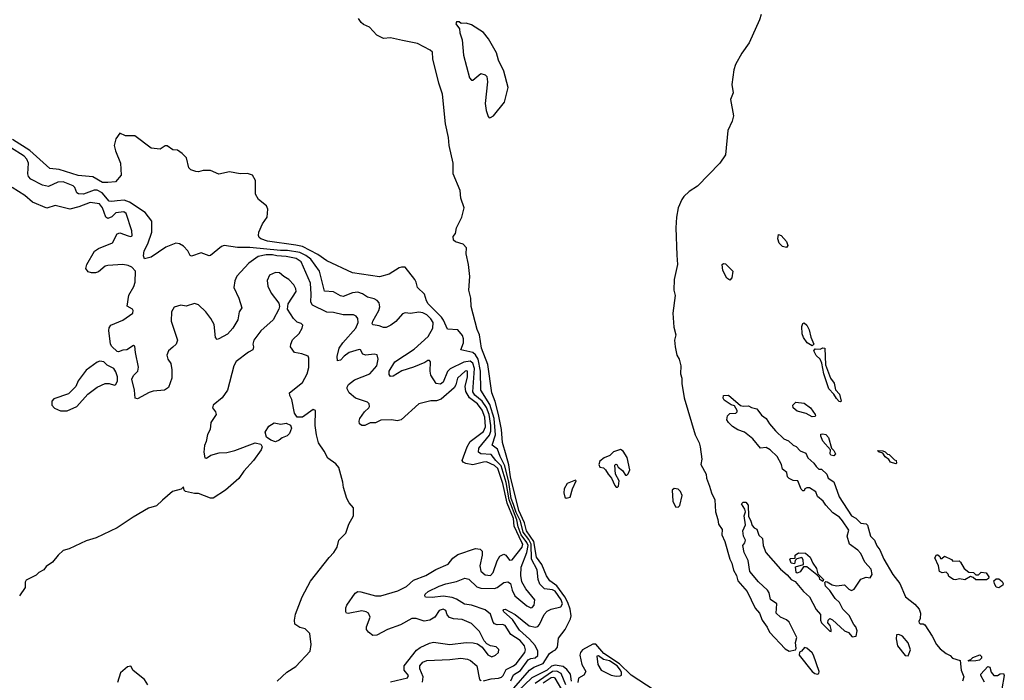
# Model space of a CAD drawing. Extents: x 2206940 to 2356632, y 511582 to 673215.
# Tile 109 of 228: x 2329573 to 2336856, y 542979 to 547866. Entities that reach past the tile are written whole.
import ezdxf

# ---------------------------------------------------------------- set-up
doc = ezdxf.new("R2010")
doc.units = 0

msp = doc.modelspace()

# ---------------------------------------------------------------- linework, layer by layer
at = {"layer": '0CON10XD'}
for points in [[(2333228.3, 542921.7), (2333345, 543054.3), (2333375.4, 543075), (2333446.1, 543103.9), (2333492.3, 543177.7), (2333517.1, 543195), (2333535.6, 543205), (2333551.1, 543225), (2333558.2, 543291.8), (2333607.5, 543355), (2333646.7, 543433.3), (2333651.1, 543455), (2333643.8, 543506.2), (2333627.9, 543555), (2333606, 543596), (2333547.4, 543677.4), (2333493.9, 543715), (2333471, 543751), (2333434.4, 543835), (2333395, 543890.8), (2333376, 544006), (2333323, 544085), (2333307.6, 544145), (2333265, 544235.8), (2333203.8, 544485), (2333192.4, 544572.4), (2333172, 544645), (2333145, 544738.8), (2333136.3, 544835), (2333114.9, 544945), (2333090.9, 545040.9), (2333066.5, 545105), (2333035.7, 545315), (2332989.4, 545435), (2332974.6, 545534.6), (2332956.7, 545575), (2332911.6, 545745), (2332910.8, 545805), (2332895.4, 545865), (2332902.8, 545967.2), (2332893.5, 546055), (2332875.6, 546134.4), (2332877.1, 546177.1), (2332854, 546204), (2332796.4, 546223.6), (2332782, 546235), (2332778.8, 546261.2), (2332796.8, 546283.2), (2332803.1, 546326.9), (2332844.7, 546405.3), (2332861.8, 546475), (2332835.4, 546545), (2332831.7, 546601.7), (2332779.7, 546725), (2332779.7, 546805), (2332748.7, 546935), (2332745.3, 546995.3), (2332723.3, 547095), (2332700, 547315), (2332673.9, 547395), (2332628.9, 547575), (2332625.7, 547625), (2332609.3, 547639.3), (2332515, 547690), (2332405, 547712), (2332315, 547730.8), (2332265, 547727.5), (2332215, 547752), (2332161.3, 547811.3), (2332115, 547830.8), (2332098.8, 547845), (2332080, 547875)], [(2333045, 547140), (2333055, 547142.5), (2333076.7, 547155), (2333160, 547255), (2333186.7, 547365), (2333154.2, 547485), (2333116, 547565), (2333099.7, 547619.7), (2333042, 547725), (2333005, 547771.2), (2332915, 547826.7), (2332875, 547840), (2332838.3, 547838.3), (2332825, 547850), (2332805, 547850), (2332800, 547835), (2332827, 547797), (2332828.3, 547768.3), (2332846.4, 547716.4), (2332857, 547603), (2332900, 547435), (2332915, 547417.5), (2332925, 547417.5), (2332985, 547467.5), (2333015, 547457.5), (2333027.5, 547445), (2333032.5, 547405), (2333016.2, 547245), (2333023.3, 547195), (2333038.3, 547148.3), (2333045, 547140)], [(2335057.1, 547905), (2335046.4, 547863.6), (2334969.6, 547695), (2334915, 547619.1), (2334866.8, 547533.2), (2334855.9, 547495), (2334840.6, 547385), (2334851, 547325), (2334829.8, 547275), (2334853.6, 547155), (2334842.3, 547115), (2334810, 547045), (2334793.2, 546866.8), (2334750.8, 546805), (2334586.5, 546633.5), (2334524.4, 546595.6), (2334485, 546556.8), (2334471.3, 546535), (2334445, 546473.8), (2334431.9, 546405), (2334427.4, 546325), (2334432.7, 546125), (2334440, 546055), (2334415.4, 545945), (2334412.5, 545865), (2334422.5, 545825), (2334403.7, 545695), (2334410.5, 545590.5), (2334426, 545535), (2334415.8, 545495), (2334421.2, 545445), (2334433.8, 545385), (2334450, 545355), (2334463.3, 545305), (2334461.2, 545245), (2334471.2, 545215), (2334470.8, 545175), (2334489.4, 545069.4), (2334570, 544795), (2334598.8, 544735), (2334606.1, 544706.1), (2334618, 544615), (2334612, 544575), (2334650, 544505), (2334653.8, 544475), (2334676.7, 544415), (2334690, 544365), (2334716.2, 544315), (2334719.2, 544225), (2334738.3, 544168.3), (2334742.5, 544135), (2334768.8, 544095), (2334767.5, 544055), (2334790, 544005), (2334825.5, 543875.5), (2334841.4, 543845), (2334853.7, 543793.7), (2334874.2, 543755), (2334886, 543715), (2334954.2, 543635), (2335013.6, 543513.6), (2335045.5, 543475.5), (2335064.3, 543425), (2335103.2, 543373.2), (2335120, 543335), (2335235, 543210.8), (2335265, 543195.7), (2335312.5, 543205), (2335316.7, 543215), (2335310.5, 543259.5), (2335322.5, 543295), (2335265, 543410), (2335245, 543426), (2335200, 543445), (2335168.8, 543475), (2335172.5, 543545), (2335127.5, 543577.5), (2335117.5, 543625), (2335105, 543646.2), (2335036.8, 543706.8), (2334975, 543783.8), (2334961.4, 543865), (2334932.5, 543925), (2334923.3, 543975), (2334937.5, 543995), (2334942.5, 544015), (2334927.5, 544045), (2334922.5, 544085), (2334941.7, 544128.3), (2334932.5, 544195), (2334942.5, 544225), (2334937.5, 544245), (2334913.3, 544285), (2334925, 544297.5), (2334945, 544297.5), (2334962.5, 544275), (2334963, 544193), (2334982.5, 544155), (2334990, 544125), (2335005, 544106.7), (2335026.4, 544096.4), (2335041.7, 544051.7), (2335067, 544027), (2335073.3, 543975), (2335091.2, 543925), (2335200.3, 543800.3), (2335249.7, 543759.7), (2335280, 543725), (2335309.5, 543709.5), (2335370, 543635), (2335416.4, 543596.4), (2335465, 543502.5), (2335496.7, 543466.7), (2335496.2, 543425), (2335504.1, 543404.1), (2335565, 543342.5), (2335575, 543340), (2335576.7, 543355), (2335567.5, 543385), (2335550, 543405), (2335552.5, 543425), (2335565, 543436.7), (2335585, 543426.7), (2335675, 543346), (2335703, 543333), (2335731.7, 543301.7), (2335760, 543305), (2335766.7, 543345), (2335758.8, 543375), (2335743, 543393), (2335707.9, 543457.9), (2335662, 543505), (2335636.2, 543555), (2335604.4, 543584.4), (2335565, 543643.3), (2335532.5, 543675), (2335528.3, 543701.7), (2335535, 543710), (2335545, 543707.5), (2335584.1, 543684.1), (2335615, 543678), (2335675, 543686.2), (2335705, 543653.3), (2335726.7, 543643.3), (2335746.4, 543653.6), (2335795, 543726.2), (2335835, 543741.2), (2335865, 543737.5), (2335879.3, 543760.7), (2335870.7, 543800.7), (2335825, 543853.3), (2335795, 543916.2), (2335771.7, 543941.7), (2335710.8, 543985), (2335693.8, 544045), (2335705, 544090), (2335658.3, 544158.3)], [(2333206, 542975), (2333225, 543018.4), (2333277.6, 543052.4), (2333335, 543130.6), (2333355, 543140.8), (2333385, 543145.2), (2333405, 543162.7), (2333406.2, 543195), (2333385, 543236.5), (2333344, 543284), (2333269.1, 543349.1), (2333218.9, 543428.9), (2333154.5, 543485), (2333149.2, 543495), (2333155, 543503.8), (2333165, 543504.2), (2333238.5, 543465), (2333342.7, 543382.7), (2333387.8, 543372.2), (2333405, 543377.3), (2333419.3, 543390.7), (2333452.9, 543465), (2333475, 543490.3), (2333505, 543504.7), (2333575, 543523.5), (2333587.9, 543545), (2333578.1, 543575), (2333535, 543638.4), (2333515, 543648.4), (2333455, 543655.8), (2333420.1, 543690.1), (2333407.5, 543725), (2333399.6, 543795), (2333358.1, 543875), (2333357.4, 543985), (2333339.8, 544019.8), (2333297.7, 544075), (2333276.3, 544155), (2333245, 544220.5), (2333225, 544280.4), (2333209.4, 544325), (2333190.1, 544445), (2333161.4, 544565), (2333126.3, 544635), (2333107.8, 544687.8), (2333068, 544718), (2333092.7, 544795), (2333081.6, 544915), (2333049.8, 545019.8), (2332983.4, 545125), (2332982.4, 545265), (2332964.2, 545354.2), (2332945, 545386.7), (2332925, 545403.4), (2332835, 545424), (2332855.2, 545474.8), (2332856.5, 545505), (2332848.6, 545528.6), (2332815, 545570.8), (2332736.5, 545576.5), (2332707.6, 545642.4), (2332693.3, 545665), (2332593.8, 545765), (2332581.5, 545785), (2332567.5, 545835), (2332516.2, 545885), (2332506, 545925), (2332495, 545943.3), (2332423.9, 546033.9), (2332396.1, 546036.1), (2332379.5, 546030.5), (2332305, 545982.5), (2332235, 545964.4), (2332035, 545993.5), (2331845, 546082), (2331778.3, 546128.3), (2331665, 546187), (2331615, 546198.8), (2331405, 546226.2), (2331356, 546245), (2331344.3, 546255), (2331339.4, 546269.4), (2331341.4, 546295), (2331368.6, 546355), (2331403.8, 546405), (2331408.8, 546465), (2331397.7, 546487.7), (2331340, 546535), (2331317.5, 546575), (2331316.7, 546675), (2331295, 546716.7), (2331257.7, 546727.7), (2331205, 546725.8), (2331125, 546740), (2331046.4, 546723.6), (2330985, 546751.2), (2330929.3, 546750.7), (2330895, 546740), (2330875, 546742.5), (2330840, 546755), (2330825, 546770), (2330806.7, 546845), (2330775.8, 546875.8), (2330739.5, 546899.5), (2330705, 546902.5), (2330665, 546932.5), (2330648.3, 546931.7), (2330613, 546907), (2330546.1, 546916.1), (2330425, 547006.2), (2330355, 547006.7), (2330315, 547026.7), (2330285, 546983.3), (2330273.1, 546935), (2330281.4, 546895), (2330319.2, 546805), (2330324, 546715), (2330282.7, 546667.3), (2330225, 546660.6), (2330185, 546662.1), (2330115, 546703.8), (2330005, 546712), (2329865, 546756.8), (2329795, 546764.6), (2329647.5, 546897.5), (2329518.9, 546978.9)], [(2332630.3, 545625), (2332613.9, 545653.9), (2332585, 545682), (2332555, 545698.3), (2332525, 545702.4), (2332465, 545692.1), (2332425, 545697.3), (2332405, 545690.9), (2332356.3, 545633.7), (2332319.4, 545605), (2332285, 545588.9), (2332265, 545588), (2332231.3, 545601.3), (2332187.9, 545607.9), (2332181.4, 545615), (2332185.5, 545635), (2332228.7, 545715), (2332237.2, 545742.8), (2332231.8, 545771.8), (2332217.8, 545787.8), (2332195, 545800.5), (2332145, 545812.9), (2332108.3, 545838.3), (2332075, 545850), (2332035, 545846.1), (2331965, 545818.2), (2331945, 545822.7), (2331895, 545852.7), (2331827.1, 545857.1), (2331790.8, 546005), (2331725.6, 546095), (2331690.7, 546120.7), (2331645, 546142.9), (2331555, 546157.2), (2331501.4, 546158.6), (2331275, 546181.6), (2331185, 546180.9), (2331085, 546194.5), (2331065, 546187.1), (2330985, 546122.5), (2330975, 546120), (2330915, 546141.2), (2330845, 546117.1), (2330835, 546122.5), (2330816, 546156), (2330785, 546190.6), (2330755, 546208.6), (2330728.3, 546211.7), (2330655, 546184), (2330545, 546108.1), (2330496.7, 546096.7), (2330488.3, 546118.3), (2330493.6, 546155), (2330521.9, 546208.1), (2330551.1, 546295), (2330550.3, 546375), (2330500.4, 546440.4), (2330385, 546515.7), (2330345, 546530.5), (2330295, 546526.5), (2330255, 546520.5), (2330235, 546523.7), (2330182.3, 546585), (2330145, 546604.3), (2330125, 546604.8), (2330045, 546575.9), (2330007.7, 546577.7), (2329995, 546585.5), (2329979.7, 546625), (2329967.7, 546637.7), (2329895, 546665.6), (2329855, 546664.7), (2329785, 546631.1), (2329741.3, 546641.3), (2329656.5, 546686.5), (2329639.1, 546705), (2329634.1, 546725), (2329639.2, 546805), (2329626.7, 546835), (2329605, 546856.5), (2329505, 546920.3)], [(2332315, 542966.5), (2332442.7, 542997.3), (2332448.2, 543015), (2332417.5, 543055), (2332417.5, 543085), (2332509.3, 543200.7), (2332535, 543222), (2332605, 543254.7), (2332635, 543261.8), (2332754.7, 543244.7), (2332875, 543259.7), (2332926.6, 543256.6), (2332959.1, 543249.1), (2332994.7, 543224.7), (2333035, 543167.5), (2333065, 543153.3), (2333093.8, 543165), (2333114.2, 543185), (2333116.8, 543206.8), (2333096.6, 543226.6), (2333055, 543234.3), (2333028.6, 543248.6), (2333010, 543270), (2332975, 543339.2), (2332915, 543398.1), (2332845, 543429.5), (2332783, 543433), (2332752.6, 543442.6), (2332735, 543463.3), (2332724.2, 543495), (2332705, 543505.5), (2332675.8, 543495), (2332644.5, 543445.5), (2332606.9, 543423.1), (2332565, 543417.3), (2332506, 543436), (2332473.8, 543435), (2332390.7, 543389.3), (2332294.2, 543355), (2332215, 543313.9), (2332185, 543310.4), (2332153.1, 543335), (2332139.4, 543355), (2332138.9, 543375), (2332164.5, 543445), (2332152.2, 543475), (2332135, 543486.1), (2332105, 543493.2), (2332002.9, 543472.9), (2331990, 543475), (2331984.3, 543484.3), (2331984.4, 543515), (2331992.5, 543535), (2332055, 543624), (2332073.6, 543636.4), (2332095.7, 543634.3), (2332205, 543604.4), (2332245, 543603.5), (2332369.1, 543640.9), (2332435, 543673.3), (2332485, 543720.9), (2332578, 543755), (2332652.4, 543797.6), (2332742.4, 543837.6), (2332778.2, 543881.8), (2332815, 543908.7), (2332943.6, 543953.6), (2332980, 543950), (2332993.3, 543933.3), (2332992.9, 543905), (2332976.2, 543825), (2332985, 543786.5), (2333015, 543759.7), (2333055, 543754.7), (2333075, 543775.6), (2333105, 543862.9), (2333125, 543897.8), (2333155, 543912.9), (2333168.6, 543905), (2333195, 543866.9), (2333215, 543869.5), (2333290.5, 543965), (2333293.8, 543985), (2333288.4, 543998.4), (2333230, 544120), (2333224.8, 544175), (2333179.7, 544289.7), (2333146.1, 544435), (2333109.4, 544545), (2333085, 544566.7), (2333025, 544594), (2333003.3, 544593.3), (2332925, 544571.7), (2332872.9, 544582.9), (2332853.6, 544593.6), (2332846.7, 544605), (2332884, 544705), (2332905.6, 544744.4), (2333005, 544819.3), (2333019.6, 544855), (2333014.9, 544925), (2332995, 544977.5), (2332959.3, 545025), (2332899.2, 545069.2), (2332872.7, 545115), (2332868.7, 545151.3), (2332885.4, 545224.6), (2332885.2, 545265.2), (2332875, 545269.2), (2332868.1, 545265), (2332811.8, 545215), (2332800, 545165), (2332787.8, 545142.2), (2332690.5, 545059.5), (2332655, 545045.3), (2332614.6, 545045.4), (2332525, 545022.9), (2332395, 544905.6), (2332365, 544899.5), (2332325, 544905.6), (2332245, 544903.3), (2332205, 544884.3), (2332165, 544882.9), (2332125, 544863.8), (2332105, 544863.3), (2332087.5, 544875), (2332084, 544895), (2332088.8, 544915), (2332124.3, 544965), (2332156.2, 544993.8), (2332160.6, 545005), (2332157.1, 545025), (2332145, 545035.6), (2332056.6, 545066.6), (2332010.5, 545105), (2331994.5, 545135), (2331995, 545147.5), (2332005, 545168), (2332049.4, 545200.6), (2332162.2, 545245), (2332215.8, 545305), (2332224.5, 545354.5), (2332216.7, 545386.7), (2332195, 545390.8), (2332133.2, 545383.2), (2332112.2, 545392.2), (2332095, 545423.3), (2332085, 545427.1), (2332011.4, 545405), (2331973.4, 545376.6), (2331945, 545346), (2331925, 545342.5), (2331921.1, 545375), (2331936.2, 545435), (2331963.6, 545475), (2332059.8, 545585), (2332076.3, 545625), (2332074.4, 545655), (2332061.8, 545671.8), (2332042.7, 545682.7), (2331965, 545683.1), (2331895, 545700.5), (2331845, 545701.5), (2331739.6, 545755), (2331726.4, 545775), (2331730, 545835), (2331725, 545915.7), (2331654.1, 546075), (2331618, 546098), (2331545, 546113.3), (2331475, 546118.4), (2331443.9, 546126.1), (2331395, 546127.4), (2331335.9, 546114.1), (2331268.1, 546065), (2331180.4, 545969.6), (2331164.6, 545935), (2331157.9, 545885), (2331194.3, 545805), (2331216.7, 545735), (2331196.2, 545703.8), (2331186.7, 545645), (2331150.8, 545585), (2331111.3, 545538.7), (2331045, 545504), (2331035, 545500), (2331020.8, 545515), (2331010.8, 545610.8), (2330987.8, 545655), (2330950.3, 545705), (2330895, 545757.5), (2330865, 545767.3), (2330805, 545747.5), (2330765, 545754.3), (2330715, 545740), (2330695.5, 545705), (2330694.4, 545635), (2330741.5, 545495), (2330731.1, 545465), (2330706, 545444), (2330672.9, 545415), (2330661.1, 545385), (2330668.6, 545355), (2330692.2, 545322.2), (2330698.8, 545275), (2330697.3, 545215), (2330673.1, 545145), (2330645, 545124.7), (2330561.3, 545118.7), (2330531.2, 545108.8), (2330445, 545060), (2330428, 545065), (2330423.5, 545125), (2330403.5, 545206.5), (2330415, 545234.2), (2330447.1, 545265), (2330453.1, 545295), (2330428.6, 545405), (2330425, 545450), (2330415, 545456.7), (2330365, 545424.2), (2330335, 545420), (2330305, 545407.5), (2330295, 545410.8), (2330255, 545447.1), (2330245.3, 545465.3), (2330233.1, 545566.9), (2330234.6, 545585.4), (2330247.5, 545605), (2330335, 545641.8), (2330408.8, 545695), (2330413.3, 545715), (2330406.7, 545725), (2330367, 545747), (2330381.4, 545828.6), (2330418.3, 545891.7), (2330427.8, 545925), (2330429.3, 546005), (2330401.8, 546035), (2330375, 546047.4), (2330335, 546055.3), (2330225, 546047.3), (2330205, 546041.5), (2330155, 546001.5), (2330133.2, 545993.2), (2330103, 545993), (2330080, 546000), (2330062.9, 546025), (2330070, 546055), (2330126.4, 546153.6), (2330155, 546172.8), (2330258.6, 546215), (2330295, 546282), (2330315, 546288), (2330375, 546266), (2330395, 546262), (2330403.8, 546266.2), (2330402, 546305), (2330361.2, 546431.2), (2330344.2, 546444.2), (2330285, 546438.1), (2330253.4, 546406.6), (2330225, 546394.5), (2330210.3, 546405), (2330186.3, 546475), (2330162.5, 546502.5), (2330095, 546513.7), (2330011.4, 546481.4), (2329943.7, 546463.7), (2329835, 546490.6), (2329775, 546471.5), (2329666.9, 546515), (2329610.5, 546565), (2329518.2, 546625)], [(2335245, 546181.2), (2335215, 546188.8), (2335191.7, 546211.7), (2335180.8, 546245), (2335185, 546277.5), (2335205, 546268.8), (2335244.2, 546225), (2335255.8, 546195), (2335245, 546181.2)], [(2334825, 545940), (2334805, 545952.5), (2334775, 546010), (2334770, 546055), (2334778.3, 546061.7), (2334795, 546060), (2334847.5, 546005), (2334840, 545955), (2334825, 545940)], [(2331477, 542973), (2331550, 543040), (2331615, 543080), (2331720.8, 543195), (2331728.6, 543245), (2331718.8, 543325), (2331685, 543358.8), (2331645, 543368.8), (2331608.8, 543395), (2331606, 543425), (2331612.8, 543467.2), (2331662.6, 543597.4), (2331725, 543712), (2331861.7, 543888.3), (2331896.7, 543925), (2331922.2, 543965), (2331932.9, 544015), (2331985, 544066.7), (2332007, 544133), (2332043.3, 544195), (2332042, 544255), (2332011.3, 544291.3), (2331994, 544325), (2331967.8, 544405), (2331962.9, 544445), (2331933.5, 544553.5), (2331911.3, 544581.3), (2331851.2, 544621.2), (2331824.2, 544675), (2331783.1, 544735), (2331767.5, 544795), (2331759.2, 544865), (2331760, 544975), (2331745, 544982.5), (2331665, 544926), (2331626.4, 544926.4), (2331606.2, 544956.2), (2331586.4, 545056.4), (2331572.5, 545085), (2331570, 545105), (2331665, 545180.8), (2331700.4, 545245), (2331712.1, 545292.1), (2331713, 545363), (2331706, 545376), (2331660, 545395), (2331605, 545403.8), (2331576.7, 545445), (2331577.5, 545465), (2331591.7, 545498.3), (2331640, 545545), (2331663.3, 545585), (2331667.5, 545605), (2331655, 545618.8), (2331625, 545628.8), (2331598.8, 545655), (2331553.8, 545725), (2331559.2, 545765), (2331618.1, 545855), (2331615.5, 545875.5), (2331600, 545905), (2331565, 545944.3), (2331525.7, 545965.7), (2331495, 545993.8), (2331464.3, 545995.7), (2331421.2, 545975), (2331404.1, 545935.9), (2331408, 545895), (2331433.8, 545843.8), (2331489.5, 545769.5), (2331493.8, 545745), (2331488.8, 545725), (2331447.5, 545645), (2331357.5, 545565), (2331305, 545496), (2331296.7, 545465), (2331302.5, 545445), (2331296.7, 545423.3), (2331265, 545406), (2331175, 545337.5), (2331157.9, 545305), (2331109.6, 545125), (2331070.8, 545069.2), (2331003.3, 545015), (2331000, 544995), (2331022.5, 544965), (2331026.2, 544945), (2330987.1, 544885), (2330982, 544835), (2330962.2, 544797.8), (2330952.5, 544745), (2330940, 544715), (2330936.1, 544666.1), (2330943.6, 544623.6), (2330955, 544622.5), (2330986.1, 544643.9), (2331048.8, 544661.2), (2331105, 544664.2), (2331165, 544678.6), (2331315, 544736.2), (2331356.4, 544726.4), (2331367.5, 544705), (2331360, 544685), (2331302, 544605), (2331230, 544525), (2331195, 544472.5), (2331095.4, 544384.6), (2331005, 544326.2), (2330985, 544326.7), (2330895, 544361.2), (2330865, 544360), (2330800, 544375), (2330790, 544385), (2330785, 544410), (2330767, 544393), (2330703.8, 544375), (2330628.9, 544311.1)], [(2333004.4, 542974.4), (2333059.9, 542990.1), (2333115, 542994.6), (2333137.8, 543002.2), (2333150, 543015), (2333170.3, 543059.7), (2333224.8, 543085.2), (2333245, 543101.8), (2333310.7, 543185), (2333314.8, 543205), (2333306.8, 543235), (2333275, 543272.5), (2333207.2, 543317.2), (2333165, 543384.7), (2333145, 543392.5), (2333105, 543390), (2333085, 543395.6), (2333075, 543408), (2333055, 543467.1), (2333015, 543499.3), (2332915, 543534.4), (2332862.9, 543542.9), (2332805, 543579.6), (2332771.6, 543591.6), (2332705, 543600.6), (2332625, 543590.3), (2332574.3, 543594.3), (2332568.8, 543605), (2332572.9, 543615), (2332594.3, 543635), (2332675, 543676.2), (2332725, 543693.1), (2332805, 543708.7), (2332865, 543735.6), (2332895, 543726.5), (2332955, 543670.8), (2332985, 543660.3), (2333085, 543658.7), (2333105, 543666.2), (2333155, 543702.7), (2333185, 543707.1), (2333204.6, 543694.6), (2333215.3, 543645), (2333236.2, 543605), (2333325, 543529.5), (2333355, 543515.5), (2333365, 543517.8), (2333379.2, 543535), (2333383.8, 543575), (2333318.1, 543655), (2333288.5, 543708.5), (2333280.2, 543755), (2333281.5, 543815), (2333325.1, 543924.9), (2333334.3, 543975), (2333325, 543998), (2333282.4, 544055), (2333259.4, 544115), (2333251, 544165), (2333193.8, 544313.8), (2333171.3, 544441.3), (2333135, 544565), (2333094, 544605), (2333059.7, 544649.7), (2332985, 544653.6), (2332967.5, 544667.5), (2332968.5, 544695), (2333048.8, 544791.2), (2333057.5, 544822.5), (2333059.3, 544865), (2333044.6, 544945), (2333025, 544997.2), (2332995.1, 545045), (2332938.8, 545088.8), (2332925, 545113.1), (2332936.3, 545286.3), (2332925.3, 545325.3), (2332905, 545340.7), (2332857.2, 545332.8), (2332756.3, 545283.7), (2332737.7, 545262.3), (2332706.4, 545185), (2332685, 545169.4), (2332654.6, 545174.6), (2332615, 545236.2), (2332610, 545265), (2332612.9, 545335), (2332605, 545345.5), (2332592, 545345), (2332570, 545330), (2332486.7, 545295), (2332400.6, 545269.4), (2332335, 545227.5), (2332316.1, 545226.1), (2332305, 545240), (2332305.6, 545265), (2332347.5, 545335), (2332491, 545429), (2332595, 545522.4), (2332628.9, 545585), (2332630.3, 545625)], [(2335435, 545452.5), (2335397.5, 545475), (2335370, 545515), (2335361.7, 545541.7), (2335358.8, 545595), (2335365, 545617.5), (2335375, 545623.3), (2335395, 545606.7), (2335412.3, 545572.3), (2335426.1, 545516.1), (2335447.5, 545465), (2335435, 545452.5)], [(2335645, 545040), (2335635, 545042.5), (2335615, 545062.5), (2335596.4, 545096.4), (2335558, 545135), (2335521.2, 545245), (2335507.5, 545325), (2335493.6, 545353.6), (2335465, 545382.5), (2335447.5, 545415), (2335458.3, 545431.7), (2335495, 545427.5), (2335515, 545437.5), (2335527.5, 545435), (2335533, 545313), (2335570, 545215), (2335596.6, 545176.6), (2335608, 545128), (2335636.7, 545095), (2335650, 545045), (2335645, 545040)], [(2329925, 544972.5), (2329996.7, 545005), (2330076.7, 545095), (2330145, 545146.7), (2330205, 545173.3), (2330235, 545173.8), (2330275, 545163.3), (2330285, 545167.5), (2330296.2, 545193.8), (2330297.2, 545225), (2330285, 545262), (2330270, 545285), (2330221.3, 545311.3), (2330195, 545334.2), (2330165, 545338.8), (2330145, 545333.3), (2330065, 545273.3), (2330006.7, 545195), (2329988.3, 545151.7), (2329933, 545097), (2329825, 545060), (2329810, 545045), (2329810, 545015), (2329831.7, 544991.7), (2329875, 544972.5), (2329925, 544972.5)], [(2335658.3, 544158.3), (2335636.7, 544185), (2335588.8, 544218.8), (2335536.7, 544275), (2335517.5, 544305), (2335475, 544337.5), (2335463, 544373), (2335415, 544402.5), (2335395, 544402.5), (2335380, 544395), (2335375, 544380), (2335365, 544380), (2335353, 544393), (2335330, 544455), (2335295, 544456.7), (2335265, 544472.5), (2335252.5, 544485), (2335247.5, 544515), (2335215, 544540), (2335208.8, 544575), (2335176, 544635), (2335123.8, 544685), (2335095, 544701.2), (2335052.5, 544695), (2334995, 544766), (2334934.4, 544814.4), (2334885, 544832.9), (2334846.8, 544856.8), (2334816, 544886), (2334803.8, 544905), (2334807.5, 544935), (2334825, 544952.5), (2334870, 544955), (2334880, 544965), (2334880, 544975), (2334859.3, 545009.3), (2334835, 545017.5), (2334785, 545050), (2334777.5, 545065), (2334780, 545085), (2334815, 545087.5), (2334905, 545012.5), (2334925, 545007.5), (2334965, 545010), (2334985, 544997.5), (2335025, 544986.7), (2335060.5, 544940.5), (2335095, 544916.7), (2335120, 544875), (2335163.8, 544825), (2335225, 544764), (2335260.3, 544750.3), (2335295, 544718.8), (2335317.5, 544707.5), (2335345, 544676.2), (2335389.2, 544659.2), (2335404, 544625), (2335447.5, 544585), (2335465, 544560), (2335485, 544540), (2335505, 544540), (2335543, 544503), (2335552.5, 544475), (2335595.9, 544445.9), (2335635.8, 544335.8), (2335726.1, 544196.1), (2335758.8, 544178.8), (2335795, 544142.5), (2335835, 544137.5), (2335845, 544127.5), (2335867.5, 544045), (2335895.5, 544015.5), (2335913, 543973), (2335935, 543943.3), (2335965.5, 543875.5), (2336031.5, 543761.5), (2336084, 543695), (2336125, 543597.5), (2336195, 543541.2), (2336225.8, 543505), (2336236, 543475), (2336233.3, 543435), (2336223.3, 543415), (2336227.5, 543405), (2336235, 543397.5), (2336255, 543396.7), (2336268.3, 543388.3), (2336322.5, 543305), (2336354.5, 543244.5), (2336382.1, 543212.1), (2336425, 543176.7), (2336455, 543163.3), (2336473.9, 543143.9), (2336530, 543125), (2336537.5, 543055), (2336557.5, 543005), (2336547, 542973)], [(2335435, 544927.5), (2335391.4, 544951.4), (2335325, 544968.9), (2335294.2, 544995), (2335292, 545015), (2335315, 545037.5), (2335375, 545028), (2335423.8, 544995), (2335457.5, 544945), (2335460, 544935), (2335455, 544930), (2335435, 544927.5)], [(2331465, 544743.3), (2331430, 544755), (2331398.3, 544778.3), (2331390, 544815), (2331415, 544860), (2331455, 544883.8), (2331505, 544873.8), (2331545, 544880), (2331575.9, 544865.9), (2331584, 544845), (2331570, 544805), (2331552.3, 544787.7), (2331515, 544773.8), (2331493.3, 544755), (2331465, 544743.3)], [(2335595, 544640), (2335573.3, 544645), (2335567.5, 544655), (2335570, 544685), (2335515, 544746.7), (2335498.8, 544785), (2335500, 544800), (2335515, 544803.3), (2335535, 544796.2), (2335556.2, 544776.2), (2335577.5, 544695), (2335595, 544680), (2335606.7, 544655), (2335595, 544640)], [(2333995, 544407.5), (2334002.5, 544415), (2334006.7, 544455), (2333980, 544505), (2333975, 544570), (2333983, 544577), (2333990, 544575), (2334000, 544555), (2334031.7, 544531.7), (2334055, 544497.5), (2334065, 544497.5), (2334075, 544507.5), (2334086.2, 544535), (2334065.9, 544625.9), (2334036.7, 544675), (2334016.4, 544686.4), (2333965, 544668.5), (2333937.8, 544642.2), (2333896.9, 544625), (2333865, 544599.2), (2333857.5, 544575), (2333865, 544556.7), (2333890.3, 544550.3), (2333906.4, 544536.4), (2333925, 544503.3), (2333951.2, 544475), (2333975, 544420), (2333985, 544407.5), (2333995, 544407.5)], [(2336055, 544580), (2336015, 544592.5), (2336003.3, 544613.3), (2335975, 544632.5), (2335958.3, 544658.3), (2335925, 544670), (2335921.7, 544678.3), (2335957, 544677), (2335975, 544670), (2335991.7, 544651.7), (2336005, 544650), (2336045, 544610), (2336057.5, 544605), (2336060, 544585), (2336055, 544580)], [(2333615, 544326.7), (2333645, 544332.5), (2333662, 544395), (2333690, 544455), (2333685, 544460), (2333623.8, 544435), (2333600.4, 544395), (2333598.6, 544365), (2333605, 544333.3), (2333615, 544326.7)], [(2334445, 544260), (2334457, 544273), (2334472.5, 544345), (2334460, 544375), (2334445, 544392.5), (2334415, 544397.5), (2334400, 544385), (2334403.8, 544305), (2334425, 544262.5), (2334445, 544260)], [(2330628.9, 544311.1), (2330585, 544269.4), (2330525, 544252), (2330413.4, 544186.6), (2330295, 544105.8), (2330137.6, 544032.4), (2330065, 544010.8), (2329938.8, 543951.2), (2329895, 543940), (2329857.5, 543905), (2329816.3, 543853.7), (2329768.3, 543821.7), (2329752.5, 543795), (2329715, 543776.7), (2329694.1, 543755.9), (2329620.7, 543719.3), (2329613.3, 543705), (2329612.5, 543665), (2329571.2, 543605)], [(2335515, 543710), (2335492.5, 543725), (2335488.3, 543738.3), (2335468.3, 543758.3), (2335395, 543817.5), (2335371.7, 543818.3), (2335345, 543782.5), (2335325, 543772.5), (2335317, 543777), (2335312.5, 543817.5), (2335370, 543835), (2335369.3, 543869.3), (2335357.5, 543887.5), (2335321.7, 543878.3), (2335310, 543865), (2335305, 543840), (2335280, 543845), (2335270, 543875), (2335275, 543880), (2335308.3, 543881.7), (2335310, 543905), (2335335, 543922.5), (2335385, 543920), (2335420.7, 543890.7), (2335440, 543845), (2335466.2, 543805), (2335477.5, 543767.5), (2335520, 543725), (2335515, 543710)], [(2336725, 543722.5), (2336645, 543722.5), (2336625, 543740), (2336605, 543747.5), (2336565, 543722.5), (2336525, 543730), (2336495, 543722.5), (2336480, 543725), (2336447, 543747), (2336440, 543765), (2336425, 543780), (2336396.4, 543773.6), (2336377.5, 543785), (2336370, 543825), (2336342.5, 543885), (2336353.6, 543906.4), (2336365, 543907.5), (2336380, 543895), (2336385, 543880), (2336395, 543880), (2336415, 543896.7), (2336465, 543872.5), (2336475, 543860), (2336521.7, 543861.7), (2336533, 543853), (2336560, 543805), (2336595, 543780), (2336627.5, 543777.5), (2336645, 543760), (2336665, 543760), (2336685, 543780), (2336723, 543773), (2336742.5, 543745), (2336738.3, 543731.7), (2336725, 543722.5)], [(2336815, 543663.3), (2336797, 543667), (2336782.5, 543695), (2336780, 543715), (2336795, 543730), (2336815, 543730), (2336839.3, 543709.3), (2336846.7, 543695), (2336846.4, 543683.6), (2336815, 543663.3)], [(2336145, 543160), (2336161.2, 543205), (2336146.2, 543255), (2336102.5, 543305), (2336075, 543316.7), (2336060, 543315), (2336056.7, 543285), (2336066.7, 543235), (2336123.6, 543163.6), (2336145, 543160)], [(2334266.9, 542906.9), (2334095, 543017.5), (2334009.9, 543099.9), (2333895, 543177.8), (2333835, 543245.1), (2333812.8, 543247.2), (2333736.8, 543203.2), (2333720.3, 543185), (2333717.5, 543165), (2333731.6, 543095), (2333760, 543045), (2333745, 543017.5), (2333705.8, 542994.2), (2333702, 542962)], [(2335475, 543023.3), (2335485, 543030), (2335486.7, 543043.3), (2335444.2, 543165), (2335435, 543181.2), (2335395, 543217.5), (2335378.3, 543221.7), (2335356.4, 543193.6), (2335341.7, 543188.3), (2335340, 543165), (2335435, 543043.8), (2335455, 543028.8), (2335475, 543023.3)], [(2332551.9, 542965), (2332557.8, 543005), (2332532.2, 543065), (2332531.7, 543085), (2332555, 543112.1), (2332585, 543126.5), (2332755, 543133.3), (2332835, 543143.5), (2332885, 543134.7), (2332906.7, 543125), (2332955.5, 543085.5), (2332975, 542985.7), (2332986.8, 542976.8)], [(2333985, 543009.6), (2334015, 543011.5), (2334023.4, 543016.6), (2334023.8, 543036.2), (2334016.8, 543055), (2333991.5, 543085), (2333935, 543124), (2333891.8, 543131.8), (2333855, 543159.2), (2333843.3, 543156.7), (2333850.4, 543095), (2333875, 543054.4), (2333947.4, 543017.4), (2333985, 543009.6)], [(2336595, 543120), (2336590, 543125), (2336608.3, 543131.7), (2336623.3, 543146.7), (2336675, 543167.5), (2336687.5, 543155), (2336687, 543143), (2336671.7, 543128.3), (2336645, 543122.5), (2336595, 543120)], [(2330520, 542945), (2330496.7, 542985), (2330412.3, 543052.3), (2330395, 543082.5), (2330371.7, 543078.3), (2330317.5, 543035), (2330297, 542963)], [(2333655, 542972.2), (2333646.6, 543025), (2333619.6, 543059.6), (2333592, 543082), (2333535, 543091.9), (2333507.1, 543082.9), (2333475, 543054.4), (2333362.2, 542997.8), (2333255, 542896)], [(2333613.4, 542945), (2333578.1, 543028.1), (2333547, 543047), (2333515, 543043.7), (2333384.9, 542955.1)], [(2336710, 542965), (2336682.5, 543015), (2336682.5, 543025), (2336735, 543080), (2336750, 543075), (2336758.3, 543038.3), (2336780, 543015), (2336805, 543013.3), (2336825, 543026.7), (2336849.3, 543029.3), (2336856.2, 543015), (2336837.5, 542915)], [(2333600.2, 542880.2), (2333534.2, 542995), (2333525, 543000.7), (2333505, 542996.4), (2333445, 542957.8)]]:
    msp.add_lwpolyline(points, dxfattribs=at)

doc.saveas('drawing.dxf')
